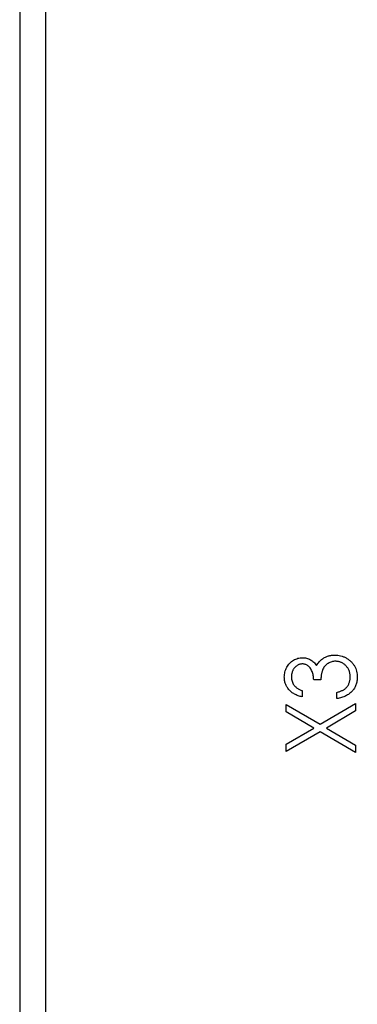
# Paper-space layout 'Sheet2' of a CAD drawing. Header units: millimetres. Extents: x 0 to 420, y 0 to 297.
# Tile 6 of 10: x 190 to 203, y 117 to 155. Entities that reach past the tile are written whole.
import ezdxf

# ---------------------------------------------------------------- set-up
doc = ezdxf.new("R2010")
doc.units = ezdxf.units.MM

psp = doc.layouts.new('Sheet2')

# ---------------------------------------------------------------- linework, layer by layer
at = {"color": 7, "linetype": 'Continuous', "lineweight": 25}
for p, q in [((189.81, 204.177), (189.81, 114.777)), ((190.81, 84.577), (190.81, 202.977)), ((201.287, 129.41), (201.016, 129.41)), ((200.575, 129.003), (200.575, 128.765)), ((201.898, 128.698), (201.898, 128.935)), ((199.964, 128.197), (199.964, 128.477)), ((199.964, 128.477), (201.258, 127.719)), ((201.258, 127.719), (202.61, 128.511)), ((202.61, 128.511), (202.61, 128.231)), ((201.019, 127.578), (199.964, 128.197)), ((202.61, 128.231), (201.498, 127.578)), ((199.964, 126.96), (201.019, 127.578)), ((201.258, 127.438), (199.964, 126.679)), ((202.61, 126.645), (201.258, 127.438)), ((201.498, 127.578), (202.61, 126.926)), ((199.964, 126.679), (199.964, 126.96)), ((202.61, 126.926), (202.61, 126.645))]:
    psp.add_line(p, q, dxfattribs=at)
for points, knots in [([(199.896, 129.519), (199.897, 129.551), (199.9, 129.617), (199.918, 129.713), (199.948, 129.806), (199.989, 129.894), (200.04, 129.976), (200.1, 130.049), (200.17, 130.112), (200.246, 130.164), (200.327, 130.206), (200.411, 130.236), (200.497, 130.255), (200.555, 130.257), (200.584, 130.258)], [0, 0, 0, 0, 0.088152, 0.174818, 0.261298, 0.348501, 0.435009, 0.519029, 0.601423, 0.684099, 0.765985, 0.844847, 0.922235, 1, 1, 1, 1]), ([(200.584, 130.258), (200.612, 130.257), (200.667, 130.255), (200.746, 130.24), (200.822, 130.217), (200.893, 130.184), (200.959, 130.141), (201.021, 130.089), (201.078, 130.027), (201.111, 129.98), (201.128, 129.956)], [0, 0, 0, 0, 0.128961, 0.252356, 0.372719, 0.492297, 0.612547, 0.736291, 0.864891, 1, 1, 1, 1]), ([(201.354, 130.216), (201.371, 130.228), (201.406, 130.251), (201.461, 130.28), (201.518, 130.304), (201.576, 130.324), (201.636, 130.34), (201.697, 130.351), (201.76, 130.359), (201.803, 130.359), (201.824, 130.36)], [0, 0, 0, 0, 0.126046, 0.250947, 0.373622, 0.497176, 0.620273, 0.744382, 0.87147, 1, 1, 1, 1]), ([(201.824, 130.36), (201.861, 130.358), (201.935, 130.356), (202.044, 130.333), (202.151, 130.299), (202.253, 130.25), (202.348, 130.19), (202.434, 130.118), (202.507, 130.037), (202.569, 129.945), (202.618, 129.846), (202.652, 129.74), (202.674, 129.629), (202.677, 129.552), (202.678, 129.513)], [0, 0, 0, 0, 0.082872, 0.165142, 0.248491, 0.333462, 0.418329, 0.500365, 0.581906, 0.664008, 0.746485, 0.828958, 0.912783, 1, 1, 1, 1]), ([(200.583, 130.02), (200.569, 130.02), (200.542, 130.019), (200.501, 130.012), (200.463, 130.001), (200.425, 129.986), (200.389, 129.966), (200.355, 129.941), (200.321, 129.912), (200.291, 129.879), (200.262, 129.843), (200.237, 129.804), (200.215, 129.763), (200.198, 129.719), (200.185, 129.673), (200.175, 129.625), (200.169, 129.574), (200.168, 129.539), (200.168, 129.522)], [0, 0, 0, 0, 0.057394, 0.114053, 0.169167, 0.225526, 0.28177, 0.340286, 0.400705, 0.464133, 0.528975, 0.592775, 0.656538, 0.721493, 0.788012, 0.856179, 0.926456, 1, 1, 1, 1]), ([(201.016, 129.41), (201.015, 129.439), (201.014, 129.497), (201.001, 129.581), (200.983, 129.662), (200.955, 129.737), (200.922, 129.806), (200.885, 129.866), (200.842, 129.915), (200.796, 129.954), (200.746, 129.984), (200.693, 130.005), (200.639, 130.018), (200.602, 130.02), (200.583, 130.02)], [0, 0, 0, 0, 0.1058, 0.208102, 0.306952, 0.403845, 0.495836, 0.580279, 0.657016, 0.729335, 0.79901, 0.865583, 0.932309, 1, 1, 1, 1]), ([(201.128, 129.956), (201.142, 129.982), (201.169, 130.033), (201.222, 130.102), (201.283, 130.164), (201.33, 130.199), (201.354, 130.216)], [0, 0, 0, 0, 0.2503344, 0.4970982, 0.7459032, 1, 1, 1, 1]), ([(201.847, 130.122), (201.822, 130.121), (201.773, 130.12), (201.701, 130.103), (201.632, 130.079), (201.566, 130.043), (201.504, 130), (201.45, 129.95), (201.405, 129.892), (201.374, 129.838), (201.353, 129.79), (201.338, 129.749), (201.326, 129.704), (201.315, 129.654), (201.306, 129.6), (201.298, 129.541), (201.291, 129.477), (201.289, 129.433), (201.287, 129.41)], [0, 0, 0, 0, 0.072483, 0.144336, 0.216269, 0.289826, 0.363748, 0.435901, 0.50742, 0.580162, 0.618838, 0.660808, 0.707132, 0.757253, 0.811151, 0.869953, 0.932709, 1, 1, 1, 1]), ([(202.407, 129.517), (202.406, 129.54), (202.405, 129.583), (202.397, 129.647), (202.385, 129.707), (202.366, 129.764), (202.343, 129.817), (202.313, 129.867), (202.279, 129.914), (202.24, 129.957), (202.197, 129.995), (202.153, 130.029), (202.106, 130.058), (202.058, 130.082), (202.008, 130.1), (201.955, 130.112), (201.902, 130.121), (201.865, 130.122), (201.847, 130.122)], [0, 0, 0, 0, 0.072637, 0.141726, 0.208269, 0.273118, 0.33605, 0.398784, 0.461462, 0.52466, 0.587471, 0.648301, 0.707284, 0.765509, 0.823088, 0.881207, 0.940024, 1, 1, 1, 1]), ([(200.575, 128.765), (200.548, 128.772), (200.496, 128.784), (200.422, 128.808), (200.352, 128.836), (200.286, 128.869), (200.225, 128.905), (200.17, 128.945), (200.118, 128.99), (200.072, 129.039), (200.031, 129.09), (199.995, 129.145), (199.965, 129.202), (199.939, 129.261), (199.92, 129.322), (199.907, 129.385), (199.898, 129.451), (199.897, 129.496), (199.896, 129.519)], [0, 0, 0, 0, 0.074282, 0.144875, 0.213158, 0.279066, 0.342788, 0.405011, 0.466609, 0.527393, 0.58752, 0.646103, 0.704302, 0.762167, 0.820014, 0.878488, 0.938507, 1, 1, 1, 1]), ([(200.168, 129.522), (200.169, 129.493), (200.171, 129.438), (200.189, 129.358), (200.217, 129.284), (200.252, 129.228), (200.286, 129.186), (200.315, 129.157), (200.348, 129.127), (200.386, 129.1), (200.428, 129.074), (200.473, 129.048), (200.522, 129.025), (200.557, 129.01), (200.575, 129.003)], [0, 0, 0, 0, 0.120032, 0.233521, 0.344431, 0.454949, 0.511874, 0.57062, 0.63265, 0.698517, 0.767458, 0.840518, 0.917842, 1, 1, 1, 1]), ([(202.678, 129.513), (202.677, 129.487), (202.676, 129.436), (202.667, 129.36), (202.651, 129.288), (202.629, 129.219), (202.602, 129.153), (202.567, 129.091), (202.527, 129.032), (202.48, 128.977), (202.428, 128.925), (202.369, 128.878), (202.305, 128.837), (202.235, 128.799), (202.159, 128.767), (202.077, 128.739), (201.99, 128.714), (201.929, 128.703), (201.898, 128.698)], [0, 0, 0, 0, 0.063186, 0.124194, 0.183604, 0.241346, 0.298312, 0.355201, 0.412588, 0.470703, 0.529828, 0.58992, 0.651564, 0.715502, 0.78143, 0.850905, 0.923451, 1, 1, 1, 1]), ([(202.263, 129.121), (202.275, 129.134), (202.298, 129.161), (202.327, 129.204), (202.352, 129.249), (202.371, 129.298), (202.388, 129.349), (202.398, 129.403), (202.406, 129.459), (202.406, 129.498), (202.407, 129.517)], [0, 0, 0, 0, 0.1212038, 0.2414148, 0.3617449, 0.4823565, 0.6058459, 0.7325052, 0.8636264, 1, 1, 1, 1]), ([(201.898, 128.935), (201.918, 128.94), (201.958, 128.951), (202.014, 128.97), (202.067, 128.991), (202.115, 129.013), (202.159, 129.037), (202.198, 129.063), (202.233, 129.09), (202.254, 129.111), (202.263, 129.121)], [0, 0, 0, 0, 0.152217, 0.296177, 0.431862, 0.55851, 0.677785, 0.79096, 0.898105, 1, 1, 1, 1])]:
    psp.add_open_spline(points, degree=3, knots=knots, dxfattribs=at)

doc.saveas('drawing.dxf')
